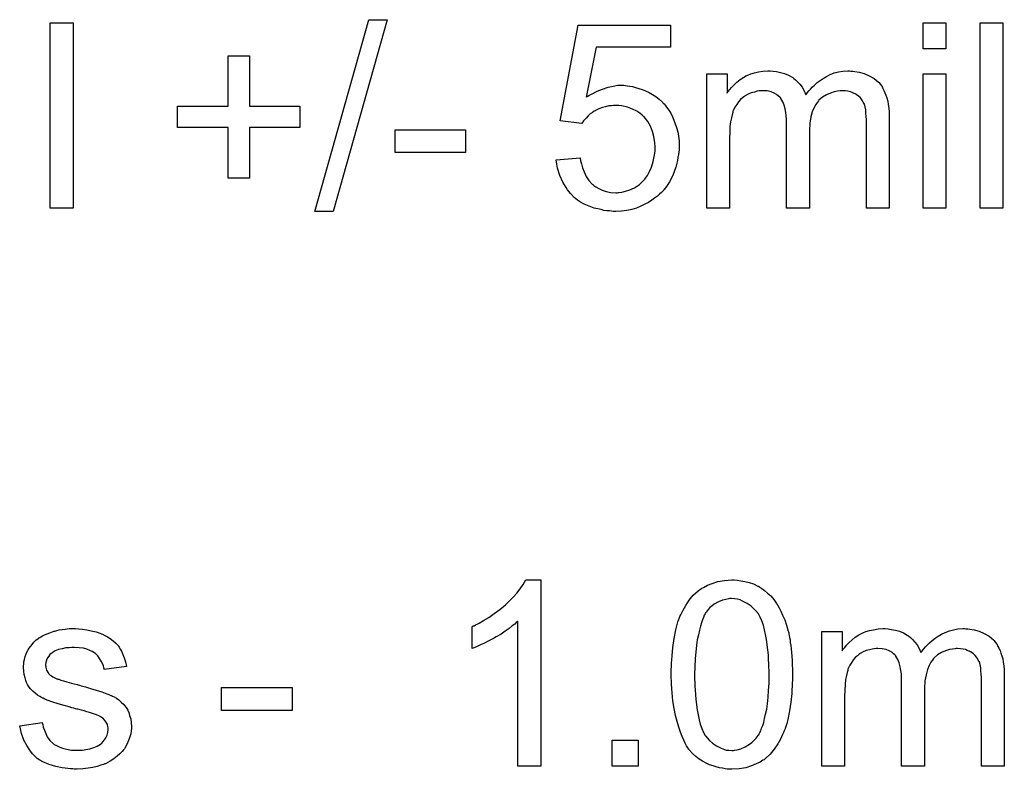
# Model space of a CAD drawing. Extents: x -1.6 to 9, y -2.8 to 5.2.
# Tile 154 of 197: x 6.212 to 6.637, y 2.883 to 3.207. Entities that reach past the tile are written whole.
import ezdxf

# ---------------------------------------------------------------- set-up
doc = ezdxf.new("R2010")
doc.units = 0
doc.layers.add('dfn6-15-57-c_document', color=1, linetype='CONTINUOUS')

msp = doc.modelspace()

# ---------------------------------------------------------------- linework, layer by layer
at = {"layer": 'dfn6-15-57-c_document', "color": 1}
for points in [[(6.235469, 3.125088), (6.225635, 3.125088), (6.225635, 3.205152), (6.235469, 3.205152), (6.235469, 3.125088)], [(6.347698, 3.123699), (6.339831, 3.123699), (6.363086, 3.206541), (6.370954, 3.206541), (6.347698, 3.123699)], [(6.493249, 3.194739), (6.4612, 3.194739), (6.456919, 3.173103), (6.457035, 3.173219), (6.457266, 3.173335), (6.457613, 3.173566), (6.458192, 3.173913), (6.458886, 3.17426), (6.459696, 3.174723), (6.461547, 3.175649), (6.463861, 3.176574), (6.466407, 3.177384), (6.469183, 3.177963), (6.470572, 3.178194), (6.473117, 3.178194), (6.473811, 3.178078), (6.474737, 3.177963), (6.475778, 3.177847), (6.476935, 3.177616), (6.478208, 3.177269), (6.480985, 3.176459), (6.482489, 3.17588), (6.483993, 3.17507), (6.485497, 3.17426), (6.487001, 3.173335), (6.48839, 3.172178), (6.489778, 3.170905), (6.489894, 3.170789), (6.490125, 3.170558), (6.490472, 3.170211), (6.490935, 3.169632), (6.491513, 3.168822), (6.492092, 3.168012), (6.492786, 3.166971), (6.49348, 3.165814), (6.494059, 3.164541), (6.494753, 3.163153), (6.495332, 3.161533), (6.49591, 3.159914), (6.496373, 3.158178), (6.49672, 3.156211), (6.496951, 3.154244), (6.497067, 3.152162), (6.497067, 3.152046), (6.497067, 3.151699), (6.497067, 3.15112), (6.496951, 3.15031), (6.496836, 3.149385), (6.49672, 3.148343), (6.496489, 3.147071), (6.496257, 3.145798), (6.495563, 3.14279), (6.494406, 3.139666), (6.493712, 3.138046), (6.492786, 3.136542), (6.49186, 3.134922), (6.490703, 3.133418), (6.490588, 3.133302), (6.490356, 3.132955), (6.489894, 3.132493), (6.489315, 3.131914), (6.488505, 3.13122), (6.48758, 3.130294), (6.486423, 3.129484), (6.48515, 3.128559), (6.483761, 3.127633), (6.482142, 3.126823), (6.480406, 3.126013), (6.478555, 3.125204), (6.476588, 3.124625), (6.47439, 3.124162), (6.472076, 3.123815), (6.469646, 3.123699), (6.468605, 3.123699), (6.467795, 3.123815), (6.466869, 3.123931), (6.465828, 3.124046), (6.464555, 3.124162), (6.463283, 3.124509), (6.46039, 3.125204), (6.457498, 3.126245), (6.455993, 3.126939), (6.454489, 3.127749), (6.453101, 3.128675), (6.451713, 3.129716), (6.451597, 3.129831), (6.451365, 3.129947), (6.451134, 3.13041), (6.450671, 3.130873), (6.450093, 3.131451), (6.449514, 3.132146), (6.44882, 3.133071), (6.448242, 3.134112), (6.447547, 3.135154), (6.446853, 3.136426), (6.445581, 3.139203), (6.444539, 3.142443), (6.444192, 3.144178), (6.443961, 3.14603), (6.454258, 3.146839), (6.454258, 3.146724), (6.454258, 3.146492), (6.454374, 3.146145), (6.454489, 3.145567), (6.454837, 3.144294), (6.455299, 3.142559), (6.455993, 3.140823), (6.456919, 3.138856), (6.458076, 3.137121), (6.459465, 3.135501), (6.459696, 3.135385), (6.460159, 3.134922), (6.461084, 3.134344), (6.462357, 3.13365), (6.463745, 3.132955), (6.465481, 3.132377), (6.467448, 3.131914), (6.469646, 3.131798), (6.47034, 3.131798), (6.470803, 3.131914), (6.472191, 3.13203), (6.473811, 3.132493), (6.475778, 3.133071), (6.477745, 3.133997), (6.479828, 3.135385), (6.480753, 3.136195), (6.481679, 3.137121), (6.481795, 3.137236), (6.48191, 3.137352), (6.482142, 3.137699), (6.482489, 3.138046), (6.483299, 3.139319), (6.484224, 3.140939), (6.485034, 3.142906), (6.485844, 3.145335), (6.486423, 3.148228), (6.486654, 3.149732), (6.486654, 3.151352), (6.486654, 3.151467), (6.486654, 3.151699), (6.486654, 3.152162), (6.486538, 3.15274), (6.486538, 3.153434), (6.486423, 3.154244), (6.486075, 3.156095), (6.485497, 3.158294), (6.484687, 3.160492), (6.48353, 3.162575), (6.48191, 3.164541), (6.48191, 3.164657), (6.481679, 3.164773), (6.4811, 3.165351), (6.480059, 3.166161), (6.478671, 3.167087), (6.476819, 3.167897), (6.474737, 3.168707), (6.472307, 3.169285), (6.470919, 3.169517), (6.468721, 3.169517), (6.467795, 3.169401), (6.466638, 3.169285), (6.465249, 3.168938), (6.463861, 3.168591), (6.462357, 3.168012), (6.460853, 3.167318), (6.460737, 3.167203), (6.460274, 3.166971), (6.45958, 3.166393), (6.458655, 3.165814), (6.457729, 3.165004), (6.456803, 3.163963), (6.455762, 3.162922), (6.454952, 3.161649), (6.445696, 3.162922), (6.453448, 3.204111), (6.493249, 3.204111), (6.493249, 3.194739)], [(6.612073, 3.193929), (6.602238, 3.193929), (6.602238, 3.205152), (6.612073, 3.205152), (6.612073, 3.193929)], [(6.636717, 3.125088), (6.626882, 3.125088), (6.626882, 3.205152), (6.636717, 3.205152), (6.636717, 3.125088)], [(6.3116, 3.169169), (6.333351, 3.169169), (6.333351, 3.160029), (6.3116, 3.160029), (6.3116, 3.138046), (6.302344, 3.138046), (6.302344, 3.160029), (6.280592, 3.160029), (6.280592, 3.169169), (6.302344, 3.169169), (6.302344, 3.190921), (6.3116, 3.190921), (6.3116, 3.169169)], [(6.571115, 3.184326), (6.571925, 3.184326), (6.572735, 3.184211), (6.574702, 3.183863), (6.576784, 3.183285), (6.578983, 3.182359), (6.581181, 3.181202), (6.583032, 3.179582), (6.583264, 3.179351), (6.583726, 3.178657), (6.584536, 3.177616), (6.584883, 3.176806), (6.585346, 3.175996), (6.585809, 3.174954), (6.586156, 3.173913), (6.586619, 3.172756), (6.586966, 3.171368), (6.587197, 3.169979), (6.587429, 3.16836), (6.58766, 3.16674), (6.58766, 3.164889), (6.58766, 3.125088), (6.577826, 3.125088), (6.577826, 3.161533), (6.577826, 3.161649), (6.577826, 3.161765), (6.577826, 3.162459), (6.577826, 3.1635), (6.57771, 3.164773), (6.577594, 3.166161), (6.577479, 3.16755), (6.577247, 3.168938), (6.5769, 3.169979), (6.5769, 3.170095), (6.576669, 3.170442), (6.576437, 3.170905), (6.57609, 3.171483), (6.575627, 3.172178), (6.575049, 3.172872), (6.574355, 3.173566), (6.573429, 3.17426), (6.573313, 3.174376), (6.572966, 3.174492), (6.572503, 3.174723), (6.571694, 3.17507), (6.570884, 3.175417), (6.569842, 3.175649), (6.568801, 3.175764), (6.567528, 3.17588), (6.56695, 3.17588), (6.566487, 3.175764), (6.56533, 3.175649), (6.563942, 3.175417), (6.562322, 3.174839), (6.560586, 3.174145), (6.558851, 3.173103), (6.557231, 3.171715), (6.557115, 3.171483), (6.556653, 3.170905), (6.555958, 3.169979), (6.555264, 3.168591), (6.554454, 3.16674), (6.553876, 3.164541), (6.553413, 3.16188), (6.553181, 3.158756), (6.553181, 3.125088), (6.543347, 3.125088), (6.543347, 3.16269), (6.543347, 3.162806), (6.543347, 3.163037), (6.543347, 3.163269), (6.543347, 3.163732), (6.543231, 3.165004), (6.543, 3.166393), (6.542769, 3.168012), (6.542306, 3.169632), (6.541727, 3.171136), (6.540917, 3.172525), (6.540802, 3.17264), (6.540454, 3.173103), (6.539876, 3.173566), (6.539066, 3.17426), (6.538025, 3.174839), (6.536636, 3.175417), (6.535017, 3.175764), (6.53305, 3.17588), (6.532355, 3.17588), (6.531546, 3.175764), (6.53062, 3.175649), (6.529463, 3.175302), (6.528075, 3.174954), (6.526802, 3.174376), (6.525413, 3.173682), (6.525298, 3.173566), (6.524835, 3.173219), (6.524257, 3.172756), (6.523447, 3.172062), (6.522637, 3.171136), (6.521827, 3.169979), (6.521017, 3.168707), (6.520323, 3.167203), (6.520207, 3.166971), (6.520091, 3.166393), (6.51986, 3.165467), (6.519513, 3.164194), (6.519166, 3.162459), (6.518934, 3.160376), (6.518819, 3.157947), (6.518703, 3.15517), (6.518703, 3.125088), (6.508868, 3.125088), (6.508868, 3.183169), (6.517662, 3.183169), (6.517662, 3.174839), (6.517777, 3.17507), (6.518124, 3.175533), (6.518819, 3.176343), (6.519628, 3.177269), (6.52067, 3.178425), (6.521943, 3.179582), (6.523331, 3.18074), (6.524951, 3.181781), (6.525182, 3.181896), (6.525761, 3.182244), (6.526686, 3.182591), (6.527959, 3.183169), (6.529463, 3.183632), (6.531199, 3.183979), (6.533165, 3.184326), (6.535248, 3.184442), (6.536289, 3.184442), (6.537562, 3.184326), (6.53895, 3.184095), (6.540686, 3.183748), (6.542421, 3.183285), (6.544157, 3.182591), (6.545777, 3.181665), (6.546008, 3.181549), (6.546471, 3.181202), (6.547165, 3.180624), (6.548091, 3.179698), (6.549016, 3.178657), (6.550058, 3.177384), (6.550983, 3.17588), (6.551677, 3.174145), (6.551793, 3.17426), (6.552025, 3.174607), (6.552372, 3.17507), (6.55295, 3.175764), (6.553644, 3.176574), (6.554454, 3.177384), (6.55538, 3.17831), (6.556537, 3.179351), (6.55781, 3.180277), (6.559082, 3.181202), (6.560586, 3.182012), (6.562206, 3.182822), (6.563942, 3.183516), (6.565793, 3.183979), (6.567644, 3.184326), (6.569727, 3.184442), (6.570537, 3.184442), (6.571115, 3.184326)], [(6.612073, 3.125088), (6.602238, 3.125088), (6.602238, 3.183169), (6.612073, 3.183169), (6.612073, 3.125088)], [(6.404854, 3.149153), (6.374425, 3.149153), (6.374425, 3.158988), (6.404854, 3.158988), (6.404854, 3.149153)], [(6.43725, 2.884224), (6.427416, 2.884224), (6.427416, 2.946817), (6.4273, 2.946702), (6.426721, 2.946239), (6.426027, 2.945544), (6.42487, 2.944735), (6.423597, 2.943693), (6.421978, 2.942536), (6.420127, 2.941264), (6.418044, 2.939991), (6.417928, 2.939991), (6.417812, 2.939875), (6.417118, 2.939412), (6.415961, 2.938834), (6.414573, 2.93814), (6.412953, 2.93733), (6.411218, 2.93652), (6.409482, 2.93571), (6.407747, 2.935016), (6.407747, 2.944503), (6.407862, 2.944503), (6.408094, 2.944735), (6.408556, 2.94485), (6.409135, 2.945197), (6.409829, 2.945544), (6.410639, 2.946007), (6.412606, 2.947164), (6.41492, 2.948437), (6.417234, 2.950057), (6.419664, 2.951908), (6.422093, 2.953875), (6.422209, 2.953991), (6.422325, 2.954106), (6.422672, 2.954453), (6.423135, 2.9548), (6.424176, 2.955957), (6.425564, 2.957346), (6.426953, 2.958966), (6.428457, 2.960817), (6.42973, 2.962668), (6.430887, 2.964635), (6.43725, 2.964635), (6.43725, 2.884224)], [(6.522058, 2.964519), (6.523562, 2.964288), (6.525298, 2.963941), (6.527149, 2.963478), (6.529116, 2.962899), (6.530967, 2.961974), (6.531083, 2.961974), (6.531199, 2.961858), (6.531777, 2.961511), (6.532703, 2.960933), (6.53386, 2.960123), (6.535132, 2.958966), (6.536521, 2.957693), (6.537793, 2.956189), (6.539066, 2.954453), (6.539182, 2.954222), (6.539645, 2.953644), (6.540107, 2.952602), (6.540917, 2.951098), (6.541611, 2.949363), (6.542537, 2.947396), (6.543347, 2.945082), (6.544041, 2.942536), (6.544041, 2.942421), (6.544157, 2.942189), (6.544273, 2.941842), (6.544388, 2.941264), (6.544504, 2.940569), (6.54462, 2.93976), (6.544851, 2.938718), (6.544967, 2.937561), (6.545198, 2.936289), (6.545314, 2.9349), (6.54543, 2.93328), (6.545661, 2.93166), (6.545777, 2.929809), (6.545777, 2.927958), (6.545892, 2.925876), (6.545892, 2.923677), (6.545892, 2.923561), (6.545892, 2.923099), (6.545892, 2.922289), (6.545892, 2.921363), (6.545777, 2.92009), (6.545777, 2.918702), (6.545661, 2.917198), (6.545545, 2.915578), (6.545198, 2.911876), (6.54462, 2.908058), (6.543926, 2.904355), (6.543463, 2.90262), (6.542884, 2.900884), (6.542884, 2.900769), (6.542769, 2.900537), (6.542537, 2.900074), (6.542306, 2.899496), (6.542074, 2.898686), (6.541611, 2.897876), (6.540686, 2.895909), (6.539529, 2.893827), (6.538025, 2.891513), (6.536289, 2.88943), (6.534207, 2.887463), (6.534091, 2.887463), (6.533975, 2.887232), (6.533628, 2.887), (6.533165, 2.886769), (6.532587, 2.886422), (6.532008, 2.885959), (6.530273, 2.885149), (6.52819, 2.884339), (6.525761, 2.883529), (6.522868, 2.883066), (6.519744, 2.882835), (6.518587, 2.882835), (6.517777, 2.882951), (6.516852, 2.883066), (6.515695, 2.883298), (6.514422, 2.883529), (6.513034, 2.883876), (6.511645, 2.884339), (6.510141, 2.884802), (6.508637, 2.885496), (6.507133, 2.886306), (6.505629, 2.887232), (6.504125, 2.888389), (6.502736, 2.889661), (6.501464, 2.89105), (6.501348, 2.891166), (6.501117, 2.891513), (6.500769, 2.892091), (6.500191, 2.893017), (6.499612, 2.894058), (6.499034, 2.895446), (6.498224, 2.897066), (6.49753, 2.898917), (6.496836, 2.901), (6.496141, 2.90343), (6.495447, 2.906091), (6.494869, 2.909099), (6.49429, 2.912339), (6.493943, 2.91581), (6.493712, 2.919628), (6.493596, 2.923677), (6.493596, 2.923793), (6.493596, 2.924256), (6.493596, 2.925066), (6.493596, 2.925991), (6.493712, 2.927264), (6.493712, 2.928652), (6.493827, 2.930156), (6.493943, 2.931892), (6.49429, 2.935479), (6.494869, 2.939297), (6.495563, 2.943115), (6.496026, 2.94485), (6.496489, 2.946586), (6.496489, 2.946702), (6.496604, 2.946933), (6.496836, 2.947396), (6.497067, 2.947974), (6.497298, 2.948784), (6.497761, 2.949594), (6.498687, 2.951561), (6.499844, 2.953644), (6.501348, 2.955842), (6.503083, 2.95804), (6.505166, 2.959891), (6.505282, 2.959891), (6.505397, 2.960123), (6.505744, 2.960354), (6.506207, 2.960586), (6.506786, 2.961048), (6.50748, 2.961395), (6.509216, 2.962321), (6.511298, 2.963131), (6.513728, 2.963941), (6.51662, 2.964404), (6.519744, 2.964635), (6.520785, 2.964635), (6.522058, 2.964519)], [(6.519628, 2.956536), (6.518934, 2.956536), (6.518471, 2.95642), (6.517199, 2.956189), (6.515695, 2.955842), (6.513959, 2.955148), (6.512108, 2.954106), (6.511182, 2.953412), (6.510257, 2.952718), (6.509447, 2.951792), (6.508637, 2.950751), (6.508637, 2.950635), (6.508406, 2.950404), (6.508174, 2.949941), (6.507827, 2.949363), (6.50748, 2.948437), (6.507017, 2.947396), (6.50667, 2.946123), (6.506207, 2.944619), (6.505744, 2.942883), (6.505282, 2.940916), (6.504819, 2.938718), (6.504472, 2.936289), (6.504125, 2.933512), (6.503893, 2.930503), (6.503778, 2.927264), (6.503662, 2.923677), (6.503662, 2.923446), (6.503662, 2.922867), (6.503662, 2.921826), (6.503778, 2.920438), (6.503778, 2.918934), (6.503893, 2.917082), (6.504009, 2.915115), (6.50424, 2.913033), (6.504819, 2.908521), (6.505166, 2.906322), (6.505629, 2.90424), (6.506092, 2.902273), (6.506786, 2.900421), (6.50748, 2.898802), (6.50829, 2.897413), (6.50829, 2.897298), (6.508521, 2.897182), (6.5091, 2.896372), (6.510141, 2.895331), (6.511414, 2.894174), (6.513149, 2.893017), (6.515116, 2.891975), (6.517315, 2.891166), (6.518471, 2.89105), (6.519744, 2.890934), (6.520438, 2.890934), (6.520901, 2.89105), (6.522058, 2.891281), (6.523678, 2.891744), (6.525413, 2.892554), (6.52738, 2.893711), (6.528306, 2.894405), (6.529232, 2.895331), (6.530157, 2.896256), (6.531083, 2.897413), (6.531083, 2.897529), (6.531314, 2.89776), (6.531546, 2.898108), (6.531777, 2.898686), (6.53224, 2.899496), (6.532587, 2.900537), (6.53305, 2.901694), (6.533512, 2.903083), (6.53386, 2.904818), (6.534322, 2.906669), (6.534785, 2.908868), (6.535132, 2.911182), (6.535364, 2.913958), (6.535595, 2.916851), (6.535827, 2.92009), (6.535827, 2.923677), (6.535827, 2.923793), (6.535827, 2.923909), (6.535827, 2.924487), (6.535827, 2.925528), (6.535711, 2.926917), (6.535711, 2.928421), (6.535595, 2.930272), (6.535479, 2.932239), (6.535248, 2.934437), (6.534669, 2.938834), (6.534322, 2.941032), (6.53386, 2.943115), (6.533397, 2.945082), (6.532703, 2.946933), (6.532008, 2.948553), (6.531199, 2.949941), (6.531199, 2.950057), (6.530967, 2.950173), (6.530736, 2.95052), (6.530389, 2.950982), (6.529347, 2.952024), (6.528075, 2.953296), (6.526339, 2.954453), (6.524372, 2.955495), (6.523331, 2.955957), (6.522174, 2.956305), (6.520901, 2.95642), (6.519628, 2.956536)], [(6.237783, 2.943462), (6.239519, 2.943346), (6.24137, 2.943115), (6.243337, 2.942652), (6.245419, 2.942189), (6.247386, 2.941495), (6.247502, 2.941495), (6.247618, 2.941379), (6.248196, 2.941148), (6.249122, 2.940685), (6.250279, 2.940107), (6.251552, 2.939297), (6.252824, 2.938371), (6.253981, 2.93733), (6.255023, 2.936173), (6.255138, 2.936057), (6.25537, 2.935594), (6.255833, 2.934784), (6.256411, 2.933859), (6.256989, 2.93247), (6.257568, 2.930966), (6.258031, 2.929231), (6.258494, 2.927264), (6.248891, 2.925991), (6.248891, 2.926223), (6.248775, 2.926685), (6.248543, 2.927495), (6.248196, 2.928537), (6.247618, 2.929578), (6.246924, 2.930735), (6.246114, 2.931892), (6.244957, 2.932933), (6.244841, 2.933049), (6.244378, 2.93328), (6.243684, 2.933743), (6.242643, 2.934206), (6.241486, 2.934669), (6.239982, 2.935131), (6.23813, 2.935363), (6.236163, 2.935479), (6.235007, 2.935479), (6.23385, 2.935363), (6.232345, 2.935247), (6.230841, 2.9349), (6.229221, 2.934553), (6.227717, 2.933974), (6.226445, 2.933165), (6.226329, 2.933049), (6.225982, 2.932818), (6.225519, 2.932355), (6.225056, 2.93166), (6.224478, 2.930966), (6.224015, 2.930041), (6.223668, 2.928999), (6.223552, 2.927958), (6.223552, 2.927842), (6.223552, 2.927611), (6.223668, 2.927264), (6.223668, 2.926801), (6.224015, 2.925644), (6.224709, 2.924487), (6.224825, 2.924371), (6.224941, 2.924256), (6.225172, 2.923909), (6.225635, 2.923561), (6.226098, 2.923214), (6.226792, 2.922752), (6.227602, 2.922405), (6.228527, 2.921942), (6.228643, 2.921942), (6.228874, 2.921826), (6.229337, 2.92171), (6.230147, 2.921363), (6.231304, 2.921016), (6.232808, 2.920669), (6.233734, 2.920322), (6.234775, 2.92009), (6.235932, 2.919743), (6.237205, 2.919396), (6.23732, 2.919396), (6.237668, 2.919281), (6.238246, 2.919165), (6.23894, 2.918934), (6.23975, 2.918702), (6.240792, 2.918471), (6.24299, 2.917776), (6.245419, 2.917082), (6.247849, 2.916272), (6.250047, 2.915463), (6.250973, 2.915115), (6.251783, 2.914768), (6.252014, 2.914653), (6.252477, 2.914421), (6.253171, 2.914074), (6.254213, 2.913496), (6.255254, 2.912801), (6.256295, 2.911876), (6.257337, 2.910834), (6.258262, 2.909677), (6.258378, 2.909562), (6.258609, 2.909099), (6.259072, 2.908405), (6.259535, 2.907363), (6.259882, 2.906091), (6.260345, 2.904702), (6.260576, 2.903083), (6.260692, 2.901231), (6.260692, 2.901), (6.260692, 2.900421), (6.260576, 2.899496), (6.260345, 2.898223), (6.259998, 2.896835), (6.259419, 2.895331), (6.258725, 2.893595), (6.257799, 2.891975), (6.257684, 2.891744), (6.257221, 2.891281), (6.256642, 2.890471), (6.255717, 2.889546), (6.254444, 2.888504), (6.253056, 2.887347), (6.251436, 2.886306), (6.249469, 2.885265), (6.249353, 2.885265), (6.249238, 2.885149), (6.248543, 2.884918), (6.247386, 2.884571), (6.245882, 2.884108), (6.244031, 2.883645), (6.241949, 2.883298), (6.23975, 2.883066), (6.237205, 2.882951), (6.236163, 2.882951), (6.235354, 2.883066), (6.234428, 2.883066), (6.233271, 2.883182), (6.232114, 2.883298), (6.230841, 2.883529), (6.228065, 2.884108), (6.225172, 2.884918), (6.222395, 2.886075), (6.221123, 2.886769), (6.219966, 2.887579), (6.21985, 2.887695), (6.219734, 2.88781), (6.21904, 2.888504), (6.217999, 2.889546), (6.216842, 2.891166), (6.215569, 2.893132), (6.214296, 2.895446), (6.213255, 2.898339), (6.212445, 2.901579), (6.222164, 2.903083), (6.222164, 2.902967), (6.222164, 2.902851), (6.222395, 2.902157), (6.222627, 2.901), (6.223089, 2.899727), (6.223668, 2.898339), (6.224362, 2.896835), (6.225403, 2.895331), (6.226676, 2.894058), (6.226908, 2.893942), (6.22737, 2.893595), (6.228296, 2.893132), (6.229453, 2.892554), (6.230957, 2.891975), (6.232693, 2.891513), (6.234775, 2.891166), (6.237205, 2.89105), (6.238362, 2.89105), (6.239519, 2.891166), (6.241023, 2.891397), (6.242643, 2.891744), (6.244378, 2.892207), (6.245882, 2.892785), (6.247271, 2.893711), (6.247386, 2.893827), (6.247849, 2.894174), (6.248312, 2.894752), (6.249006, 2.895562), (6.249585, 2.896488), (6.250163, 2.897645), (6.25051, 2.898802), (6.250626, 2.90019), (6.250626, 2.900306), (6.250626, 2.900769), (6.25051, 2.901347), (6.250279, 2.902157), (6.249932, 2.902967), (6.249353, 2.903777), (6.248659, 2.904702), (6.247618, 2.905397), (6.247502, 2.905512), (6.247155, 2.905628), (6.246577, 2.905975), (6.245651, 2.906322), (6.244262, 2.906785), (6.243453, 2.907132), (6.242527, 2.907363), (6.241486, 2.907711), (6.240329, 2.908058), (6.239056, 2.908405), (6.237552, 2.908752), (6.237436, 2.908752), (6.237089, 2.908868), (6.236511, 2.908983), (6.235816, 2.909215), (6.234891, 2.909446), (6.23385, 2.909793), (6.231651, 2.910372), (6.229106, 2.911182), (6.226676, 2.911876), (6.224362, 2.912686), (6.223321, 2.913148), (6.222511, 2.913496), (6.222279, 2.913611), (6.221817, 2.913843), (6.221123, 2.914305), (6.220197, 2.914884), (6.219156, 2.915694), (6.218114, 2.916619), (6.217073, 2.917661), (6.216147, 2.918934), (6.216032, 2.919049), (6.2158, 2.919512), (6.215453, 2.920322), (6.215106, 2.921247), (6.214759, 2.922405), (6.214412, 2.923793), (6.214181, 2.925181), (6.214065, 2.926801), (6.214065, 2.927032), (6.214065, 2.927495), (6.214181, 2.928189), (6.214296, 2.929231), (6.214528, 2.930272), (6.214759, 2.931545), (6.215222, 2.932702), (6.2158, 2.933974), (6.215916, 2.93409), (6.216147, 2.934553), (6.216494, 2.935131), (6.217073, 2.935941), (6.217767, 2.936751), (6.218577, 2.937793), (6.219503, 2.938718), (6.22066, 2.939528), (6.220775, 2.939644), (6.221123, 2.93976), (6.221585, 2.940107), (6.222279, 2.940454), (6.223205, 2.940916), (6.224246, 2.941379), (6.225519, 2.941842), (6.226908, 2.942305), (6.227139, 2.942421), (6.227602, 2.942536), (6.228412, 2.942768), (6.229453, 2.942999), (6.230726, 2.943231), (6.232114, 2.943346), (6.233734, 2.943578), (6.236511, 2.943578), (6.237783, 2.943462)], [(6.62075, 2.943462), (6.62156, 2.943462), (6.62237, 2.943346), (6.624337, 2.942999), (6.62642, 2.942421), (6.628618, 2.941495), (6.630816, 2.940338), (6.632667, 2.938718), (6.632899, 2.938487), (6.633362, 2.937793), (6.634172, 2.936751), (6.634519, 2.935941), (6.634981, 2.935132), (6.635444, 2.93409), (6.635791, 2.933049), (6.636254, 2.931892), (6.636601, 2.930504), (6.636833, 2.929115), (6.637064, 2.927495), (6.637295, 2.925876), (6.637295, 2.924024), (6.637295, 2.884224), (6.627461, 2.884224), (6.627461, 2.920669), (6.627461, 2.920785), (6.627461, 2.920901), (6.627461, 2.921595), (6.627461, 2.922636), (6.627345, 2.923909), (6.62723, 2.925297), (6.627114, 2.926686), (6.626882, 2.928074), (6.626535, 2.929115), (6.626535, 2.929231), (6.626304, 2.929578), (6.626073, 2.930041), (6.625725, 2.930619), (6.625263, 2.931314), (6.624684, 2.932008), (6.62399, 2.932702), (6.623064, 2.933396), (6.622949, 2.933512), (6.622601, 2.933628), (6.622139, 2.933859), (6.621329, 2.934206), (6.620519, 2.934553), (6.619478, 2.934785), (6.618436, 2.9349), (6.617164, 2.935016), (6.616585, 2.935016), (6.616122, 2.9349), (6.614965, 2.934785), (6.613577, 2.934553), (6.611957, 2.933975), (6.610222, 2.93328), (6.608486, 2.932239), (6.606866, 2.930851), (6.606751, 2.930619), (6.606288, 2.930041), (6.605594, 2.929115), (6.604899, 2.927727), (6.60409, 2.925876), (6.603511, 2.923677), (6.603048, 2.921016), (6.602817, 2.917892), (6.602817, 2.884224), (6.592982, 2.884224), (6.592982, 2.921826), (6.592982, 2.921942), (6.592982, 2.922173), (6.592982, 2.922405), (6.592982, 2.922867), (6.592867, 2.92414), (6.592635, 2.925528), (6.592404, 2.927148), (6.591941, 2.928768), (6.591363, 2.930272), (6.590553, 2.93166), (6.590437, 2.931776), (6.59009, 2.932239), (6.589511, 2.932702), (6.588701, 2.933396), (6.58766, 2.933974), (6.586272, 2.934553), (6.584652, 2.9349), (6.582685, 2.935016), (6.581991, 2.935016), (6.581181, 2.9349), (6.580255, 2.934784), (6.579098, 2.934437), (6.57771, 2.93409), (6.576437, 2.933512), (6.575049, 2.932818), (6.574933, 2.932702), (6.57447, 2.932355), (6.573892, 2.931892), (6.573082, 2.931198), (6.572272, 2.930272), (6.571462, 2.929115), (6.570652, 2.927842), (6.569958, 2.926338), (6.569842, 2.926107), (6.569727, 2.925528), (6.569495, 2.924603), (6.569148, 2.92333), (6.568801, 2.921595), (6.56857, 2.919512), (6.568454, 2.917082), (6.568338, 2.914305), (6.568338, 2.884224), (6.558504, 2.884224), (6.558504, 2.942305), (6.567297, 2.942305), (6.567297, 2.933974), (6.567413, 2.934206), (6.56776, 2.934669), (6.568454, 2.935479), (6.569264, 2.936404), (6.570305, 2.937561), (6.571578, 2.938718), (6.572966, 2.939875), (6.574586, 2.940916), (6.574817, 2.941032), (6.575396, 2.941379), (6.576322, 2.941726), (6.577594, 2.942305), (6.579098, 2.942768), (6.580834, 2.943115), (6.582801, 2.943462), (6.584883, 2.943578), (6.585925, 2.943578), (6.587197, 2.943462), (6.588586, 2.943231), (6.590321, 2.942883), (6.592057, 2.942421), (6.593792, 2.941726), (6.595412, 2.940801), (6.595643, 2.940685), (6.596106, 2.940338), (6.5968, 2.93976), (6.597726, 2.938834), (6.598652, 2.937793), (6.599693, 2.93652), (6.600618, 2.935016), (6.601313, 2.93328), (6.601428, 2.933396), (6.60166, 2.933743), (6.602007, 2.934206), (6.602585, 2.9349), (6.60328, 2.93571), (6.60409, 2.93652), (6.605015, 2.937445), (6.606172, 2.938487), (6.607445, 2.939412), (6.608717, 2.940338), (6.610222, 2.941148), (6.611841, 2.941958), (6.613577, 2.942652), (6.615428, 2.943115), (6.617279, 2.943462), (6.619362, 2.943578), (6.620172, 2.943578), (6.62075, 2.943462)], [(6.329996, 2.908289), (6.299567, 2.908289), (6.299567, 2.918124), (6.329996, 2.918124), (6.329996, 2.908289)], [(6.479249, 2.884224), (6.468026, 2.884224), (6.468026, 2.895446), (6.479249, 2.895446), (6.479249, 2.884224)]]:
    msp.add_lwpolyline(points, dxfattribs=at)

doc.saveas('drawing.dxf')
